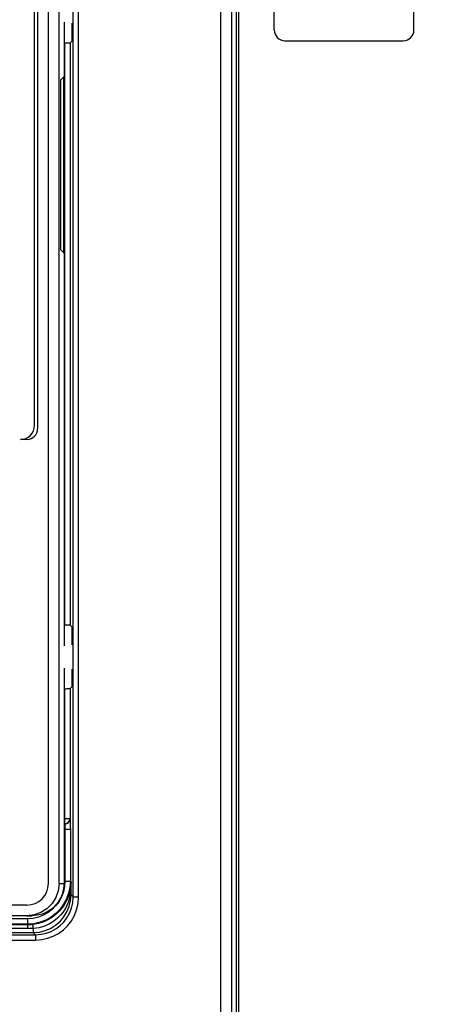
# Model space of a CAD drawing. Extents: x 0 to 420, y 0 to 297.
# Tile 20 of 67: x 86 to 96, y 196 to 219. Entities that reach past the tile are written whole.
import ezdxf

# ---------------------------------------------------------------- set-up
doc = ezdxf.new("R2010")
doc.units = 0
doc.header["$LTSCALE"] = 23.1
doc.layers.get('0').update_dxf_attribs({"linetype": 'CONTINUOUS'})
doc.layers.add('ALL_DIM', color=7, linetype='CONTINUOUS')
doc.layers.add('ALL_FEATURES', color=7, linetype='CONTINUOUS')
doc.dimstyles.get("Standard").update_dxf_attribs({"dimtxt": 2.5, "dimasz": 2.5, "dimexe": 1.25, "dimexo": 0.625, "dimtad": 1, "dimcen": 2.5, "dimazin": 3, "dimtfac": 1, "dimtmove": 0, "dimatfit": 3})

# ---------------------------------------------------------------- blocks, each defined once
blk = doc.blocks.new('_OPEN')
at = {"color": 0, "linetype": 'BYBLOCK'}
for p, q in [((0, 0), (-1, 0.25)), ((-1, -0.25), (0, 0)), ((-1, 0), (0, 0))]:
    blk.add_line(p, q, dxfattribs=at)
blk = doc.blocks.new('*D8')
at = {"layer": 'ALL_DIM', "color": 2, "linetype": 'CONTINUOUS'}
for p, q in [((107.071, 246.422), (120.196, 246.422)), ((119.196, 246.422), (119.196, 196.422)), ((119.196, 146.422), (119.196, 196.422)), ((89.805, 146.422), (120.196, 146.422))]:
    blk.add_line(p, q, dxfattribs=at)
at = {"layer": 'ALL_DIM', "color": 2, "linetype": 'CONTINUOUS', "xscale": 2, "yscale": 2, "zscale": 2}
for p, rotation in [((119.196, 246.422), 90), ((119.196, 146.422), 270)]:
    blk.add_blockref('_OPEN', p, dxfattribs=dict(at, rotation=rotation))

msp = doc.modelspace()

# ---------------------------------------------------------------- linework, layer by layer
at = {"color": 7, "linetype": 'CONTINUOUS'}
for p, q in [((86.446, 223.909), (86.446, 209.472)), ((86.695, 198.908), (86.695, 223.91)), ((86.945, 198.909), (86.945, 223.909)), ((86.371, 209.547), (86.371, 223.759)), ((87.067, 217.687), (87.067, 218.911)), ((87.063, 217.653), (86.981, 217.571)), ((86.981, 217.571), (86.981, 213.635)), ((87.044, 217.622), (87.031, 217.621)), ((87.071, 217.649), (87.044, 217.622)), ((87.044, 217.622), (87.044, 213.583)), ((87.071, 217.649), (87.059, 217.649)), ((87.067, 217.684), (87.066, 217.668)), ((87.067, 217.684), (87.067, 217.687)), ((87.071, 213.556), (87.071, 217.649)), ((86.981, 213.635), (87.063, 213.552)), ((87.031, 213.584), (87.044, 213.583)), ((87.071, 213.556), (87.044, 213.583)), ((87.071, 213.556), (87.059, 213.556)), ((87.066, 213.537), (87.067, 213.521)), ((87.067, 213.519), (87.067, 213.521)), ((87.067, 204.432), (87.067, 213.519)), ((86.196, 209.222), (86.046, 209.222)), ((87.067, 198.909), (87.067, 203.911)), ((86.195, 198.408), (71.698, 198.408)), ((86.194, 198.159), (71.699, 198.159)), ((86.194, 198.159), (86.317, 198.159))]:
    msp.add_line(p, q, dxfattribs=at)
at = {"color": 9, "linetype": 'CONTINUOUS'}
for p, q in [((87.067, 217.684), (87.067, 218.911)), ((87.067, 204.432), (87.067, 213.521)), ((87.067, 198.909), (87.067, 203.911)), ((86.945, 198.909), (87.067, 198.909))]:
    msp.add_line(p, q, dxfattribs=at)
at = {"color": 7, "linetype": 'CONTINUOUS'}
for points in [[(87.066, 217.668), (87.064, 217.658), (87.063, 217.653)], [(87.063, 213.552), (87.064, 213.548), (87.066, 213.537)], [(86.945, 198.909), (86.926, 198.742), (86.87, 198.584), (86.781, 198.441), (86.662, 198.323), (86.52, 198.233), (86.361, 198.178), (86.194, 198.159)], [(87.067, 198.909), (87.048, 198.742), (86.993, 198.584), (86.903, 198.441), (86.784, 198.323), (86.642, 198.233), (86.547, 198.195)], [(86.547, 198.195), (86.484, 198.178), (86.317, 198.159)]]:
    msp.add_lwpolyline(points, dxfattribs=at)
for centre, radius, start, end in [((86.046, 209.547), 0.325, 270, 360), ((86.196, 209.472), 0.25, 270, 360), ((86.195, 198.908), 0.5, 270, 360), ((86.317, 198.909), 0.75, 287.8498, 359.9838)]:
    msp.add_arc(centre, radius, start, end, dxfattribs=at)
at = {"layer": 'ALL_FEATURES', "color": 9, "linetype": 'CONTINUOUS'}
for p, q in [((90.701, 224.747), (90.701, 182.247)), ((90.951, 224.747), (90.951, 182.247)), ((91.124, 182.247), (91.124, 224.747)), ((87.273, 198.595), (87.273, 223.999)), ((87.398, 198.595), (87.398, 223.999)), ((87.074, 218.433), (87.074, 204.91)), ((87.199, 218.435), (87.199, 204.908)), ((87.074, 203.433), (87.074, 200.294)), ((87.199, 203.435), (87.199, 200.419)), ((87.067, 200.419), (87.199, 200.419)), ((87.199, 200.419), (87.201, 200.417)), ((87.074, 200.294), (87.067, 200.294)), ((87.076, 200.292), (87.067, 200.292)), ((87.067, 200.167), (87.206, 200.167)), ((87.074, 200.294), (87.076, 200.292)), ((87.081, 200.167), (87.081, 198.962)), ((87.206, 200.167), (87.206, 198.962)), ((87.081, 198.962), (87.206, 198.962)), ((87.206, 198.962), (87.223, 198.945)), ((87.223, 198.645), (87.223, 198.945)), ((87.201, 198.645), (87.223, 198.645)), ((87.273, 198.595), (87.223, 198.645)), ((87.273, 198.595), (87.398, 198.595)), ((86.206, 198.087), (84.696, 198.087)), ((86.206, 198.087), (86.206, 197.962)), ((86.206, 197.962), (84.696, 197.962)), ((86.219, 197.95), (84.696, 197.95)), ((86.219, 197.86), (84.696, 197.86)), ((86.219, 197.95), (86.206, 197.962)), ((86.219, 197.86), (86.219, 197.95)), ((86.348, 197.77), (86.348, 197.864)), ((71.494, 197.72), (86.398, 197.72)), ((71.494, 197.595), (86.398, 197.595)), ((84.696, 197.77), (86.348, 197.77)), ((86.398, 197.72), (86.348, 197.77)), ((86.398, 197.72), (86.398, 197.595))]:
    msp.add_line(p, q, dxfattribs=at)
at = {"layer": 'ALL_FEATURES', "color": 7, "linetype": 'CONTINUOUS'}
for p, q in [((90.954, 224.747), (90.954, 182.247)), ((91.071, 182.247), (91.071, 224.747)), ((91.946, 218.734), (91.946, 222.984)), ((95.196, 218.734), (95.196, 222.984)), ((87.241, 218.764), (87.241, 218.548)), ((87.067, 218.433), (87.106, 218.433)), ((87.199, 218.435), (87.24, 218.473)), ((92.196, 218.484), (94.946, 218.484)), ((87.199, 204.908), (87.24, 204.87)), ((87.241, 204.795), (87.241, 204.579)), ((87.241, 203.764), (87.241, 203.548)), ((87.067, 203.433), (87.106, 203.433)), ((87.199, 203.435), (87.24, 203.473))]:
    msp.add_line(p, q, dxfattribs=at)
for points in [[(87.239, 218.889), (87.24, 218.884), (87.24, 218.871), (87.241, 218.851), (87.241, 218.826), (87.241, 218.796), (87.241, 218.764)], [(87.106, 218.433), (87.135, 218.434), (87.161, 218.434), (87.181, 218.434), (87.194, 218.435), (87.199, 218.435)], [(87.241, 218.548), (87.241, 218.525), (87.241, 218.504), (87.241, 218.487), (87.24, 218.477), (87.24, 218.473)], [(87.199, 204.908), (87.194, 204.908), (87.181, 204.909), (87.161, 204.909), (87.135, 204.91), (87.106, 204.91), (87.067, 204.91)], [(87.24, 204.87), (87.24, 204.867), (87.241, 204.856), (87.241, 204.839), (87.241, 204.818), (87.241, 204.795)], [(87.241, 204.579), (87.241, 204.547), (87.241, 204.517), (87.241, 204.492), (87.24, 204.472), (87.24, 204.459), (87.239, 204.454)], [(87.239, 203.889), (87.24, 203.884), (87.24, 203.871), (87.241, 203.851), (87.241, 203.826), (87.241, 203.796), (87.241, 203.764)], [(87.241, 203.548), (87.241, 203.525), (87.241, 203.504), (87.241, 203.487), (87.24, 203.477), (87.24, 203.473)], [(87.106, 203.433), (87.135, 203.434), (87.161, 203.434), (87.181, 203.434), (87.194, 203.435), (87.199, 203.435)]]:
    msp.add_lwpolyline(points, dxfattribs=at)
at = {"layer": 'ALL_FEATURES', "color": 9, "linetype": 'CONTINUOUS'}
for points in [[(87.074, 200.294), (87.106, 200.299), (87.136, 200.311), (87.162, 200.331), (87.182, 200.357), (87.194, 200.387), (87.199, 200.419)], [(87.076, 200.292), (87.109, 200.296), (87.139, 200.308), (87.165, 200.328), (87.184, 200.354), (87.197, 200.384), (87.201, 200.417)], [(87.201, 200.417), (87.202, 200.411), (87.203, 200.397), (87.204, 200.374), (87.204, 200.344), (87.205, 200.307), (87.205, 200.265), (87.205, 200.217), (87.206, 200.167)], [(87.076, 200.292), (87.077, 200.289), (87.078, 200.282), (87.079, 200.27), (87.079, 200.255), (87.08, 200.237), (87.08, 200.216), (87.08, 200.192), (87.081, 200.167)], [(87.206, 198.962), (87.195, 198.818), (87.165, 198.682), (87.117, 198.55), (87.05, 198.427), (86.967, 198.315), (86.87, 198.215), (86.759, 198.129), (86.637, 198.06), (86.504, 198.008), (86.358, 197.974), (86.206, 197.962)], [(87.081, 198.962), (87.071, 198.836), (87.045, 198.717), (87.003, 198.602), (86.945, 198.494), (86.872, 198.396), (86.787, 198.308), (86.69, 198.233), (86.584, 198.173)], [(87.223, 198.945), (87.22, 198.879), (87.213, 198.816), (87.201, 198.75), (87.183, 198.679)], [(87.223, 198.945), (87.221, 198.871), (87.217, 198.799), (87.211, 198.726), (87.201, 198.645)], [(87.183, 198.679), (87.162, 198.614), (87.138, 198.553), (87.11, 198.495), (87.08, 198.44), (87.044, 198.385), (87, 198.326), (86.946, 198.264), (86.88, 198.2), (86.799, 198.136), (86.701, 198.074), (86.588, 198.02), (86.463, 197.98), (86.333, 197.956)], [(87.201, 198.645), (87.189, 198.585), (87.173, 198.525), (87.154, 198.468), (87.132, 198.414), (87.106, 198.358), (87.073, 198.3), (87.03, 198.237), (86.977, 198.17), (86.91, 198.102), (86.826, 198.034), (86.725, 197.971), (86.607, 197.918), (86.479, 197.881), (86.348, 197.864)], [(86.348, 197.77), (86.486, 197.781), (86.619, 197.814), (86.746, 197.867), (86.863, 197.939), (86.968, 198.028), (87.057, 198.133), (87.128, 198.25), (87.18, 198.377), (87.212, 198.509), (87.223, 198.645)], [(86.398, 197.595), (86.541, 197.605), (86.678, 197.635), (86.81, 197.683), (86.934, 197.75), (87.046, 197.833), (87.146, 197.93), (87.231, 198.042), (87.301, 198.164), (87.353, 198.298), (87.387, 198.444), (87.398, 198.595)], [(86.398, 197.72), (86.524, 197.729), (86.643, 197.755), (86.759, 197.797), (86.867, 197.856), (86.965, 197.928), (87.052, 198.013), (87.127, 198.111), (87.188, 198.217), (87.234, 198.335), (87.263, 198.462), (87.273, 198.595)], [(87.201, 198.645), (87.19, 198.657), (87.184, 198.669), (87.183, 198.679)], [(86.584, 198.173), (86.467, 198.127), (86.339, 198.098), (86.206, 198.087)], [(86.333, 197.956), (86.295, 197.952), (86.257, 197.95), (86.219, 197.95)], [(86.348, 197.864), (86.305, 197.862), (86.262, 197.86), (86.219, 197.86)], [(86.348, 197.864), (86.344, 197.893), (86.34, 197.919), (86.337, 197.939), (86.335, 197.951), (86.333, 197.956)]]:
    msp.add_lwpolyline(points, dxfattribs=at)
at = {"layer": 'ALL_FEATURES', "color": 7, "linetype": 'CONTINUOUS'}
for centre, start, end in [((92.196, 218.734), 180, 270), ((94.946, 218.734), 270, 360)]:
    msp.add_arc(centre, 0.25, start, end, dxfattribs=at)

# ---------------------------------------------------------------- dimensions: what is measured, and where the dimension line sits
at = {"layer": 'ALL_DIM', "color": 2, "linetype": 'CONTINUOUS'}
dim = msp.add_linear_dim(base=(119.196, 246.422), p1=(88.805, 146.422), p2=(106.071, 246.422), angle=90, dimstyle='Standard', dxfattribs=at)
dim.commit()
dim.dimension.update_dxf_attribs({"geometry": '*D8', "text_midpoint": (119.196, 192.294), "dimtype": 128})

doc.saveas('drawing.dxf')
